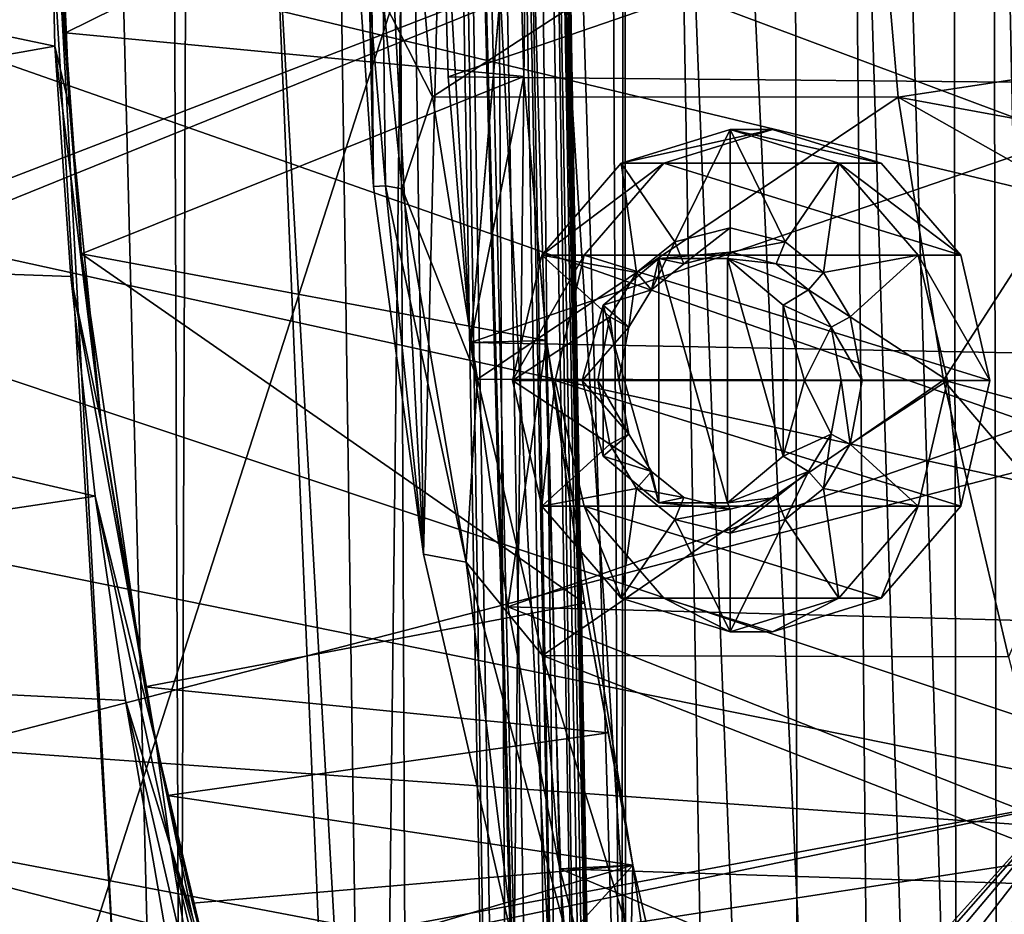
# Model space of a CAD drawing. Header units: metres. Extents: x -1004 to 0, y -708 to 0.
# Tile 69 of 123: x -157 to -71, y -445 to -366. Entities that reach past the tile are written whole.
import ezdxf

# ---------------------------------------------------------------- set-up
doc = ezdxf.new("R2010")
doc.units = ezdxf.units.M

msp = doc.modelspace()

# ---------------------------------------------------------------- linework, layer by layer
at = {"layer": 'top01'}
for points in [[(-63.970272, -143.144623, 1606.939331), (-78.48407, -166.14267, 1606.55957), (-53.598221, -415.729309, 1607.211182)], [(-78.48407, -166.14267, 1606.55957), (-91.46991, -190.642548, 1606.219482), (-54.826065, -419.461243, 1607.179077)], [(-78.48407, -166.14267, 1606.55957), (-54.826065, -419.461243, 1607.179077), (-53.598221, -415.729309, 1607.211182)], [(-91.46991, -190.642548, 1606.219482), (-103.814522, -219.351303, 1605.89624), (-55.368595, -423.352661, 1607.164795)], [(-91.46991, -190.642548, 1606.219482), (-55.368595, -423.352661, 1607.164795), (-54.826065, -419.461243, 1607.179077)], [(-103.814522, -219.351303, 1605.89624), (-111.198296, -240.799545, 1605.702881), (-104.054955, -476.287506, 1605.889893)], [(-103.745293, -477.099335, 1605.898071), (-103.814522, -219.351303, 1605.89624), (-104.054955, -476.287506, 1605.889893)], [(-103.814522, -219.351303, 1605.89624), (-103.745293, -477.099335, 1605.898071), (-55.368595, -423.352661, 1607.164795)], [(-111.198296, -240.799545, 1605.702881), (-117.790649, -265.0625, 1605.530273), (-113.479034, -447.474762, 1605.643188)], [(-104.054955, -476.287506, 1605.889893), (-111.198296, -240.799545, 1605.702881), (-113.479034, -447.474762, 1605.643188)], [(-117.790649, -265.0625, 1605.530273), (-123.170067, -292.843536, 1605.389404), (-121.442284, -413.021118, 1605.43457)], [(-113.479034, -447.474762, 1605.643188), (-117.790649, -265.0625, 1605.530273), (-121.442284, -413.021118, 1605.43457)], [(-121.442284, -413.021118, 1605.43457), (-123.170067, -292.843536, 1605.389404), (-126.336418, -320.642456, 1605.306519)], [(-247.612106, -308.2258, 658.129028), (-250.681519, -337.464691, 658.048645), (-24.654493, -391.579956, 663.967346)], [(-24.654493, -391.579956, 663.967346), (-22.769779, -367.30899, 664.016724), (-247.612106, -308.2258, 658.129028)], [(-22.769779, -367.30899, 664.016724), (-22.442482, -342.967133, 664.025269), (-247.612106, -308.2258, 658.129028)], [(-126.967255, -364.247192, 1605.289917), (-125.82811, -380.796265, 1605.319824), (-126.336418, -320.642456, 1605.306519)], [(-126.336418, -320.642456, 1605.306519), (-125.82811, -380.796265, 1605.319824), (-121.442284, -413.021118, 1605.43457)], [(-250.681519, -337.464691, 658.048645), (-28.080278, -415.631287, 663.877686), (-24.654493, -391.579956, 663.967346)], [(-250.681519, -337.464691, 658.048645), (-250.153427, -366.851563, 658.0625), (-28.080278, -415.631287, 663.877686)], [(-119.937439, -347.690582, 186.274872), (-119.938019, -347.814911, 186.274139), (-119.282143, -371.193939, 187.092911)], [(-113.310814, -347.69223, 249.327927), (-119.937439, -347.690582, 186.274872), (-117.318771, -394.479675, 189.55072)], [(-117.318771, -394.479675, 189.55072), (-119.937439, -347.690582, 186.274872), (-119.282143, -371.193939, 187.092911)], [(-113.310806, -347.807739, 249.327911), (-113.310814, -347.69223, 249.327927), (-117.318771, -394.479675, 189.55072)], [(-250.907043, -348.109894, 628.322754), (-154.228165, -347.804199, 269.239594), (-153.745956, -368.491577, 270.751953)], [(-250.907043, -348.109894, 628.322754), (-153.745956, -368.491577, 270.751953), (-247.970444, -385.279999, 628.322754)], [(-153.208679, -356.110687, 265.623505), (-152.448242, -373.879242, 266.414368), (-154.228165, -347.804199, 269.239594)], [(-154.228165, -347.804199, 269.239594), (-152.448242, -373.879242, 266.414368), (-153.745956, -368.491577, 270.751953)], [(-153.29303, -347.807709, 256.377838), (-113.310806, -347.807739, 249.327911), (-152.82103, -367.322601, 257.013)], [(-152.82103, -367.322601, 257.013), (-153.208679, -356.110687, 265.623505), (-153.29303, -347.807709, 256.377838)], [(-113.310806, -347.807739, 249.327911), (-112.641785, -371.158081, 250.212402), (-152.82103, -367.322601, 257.013)], [(-122.852921, -347.807404, 1557.948486), (-120.662094, -372.930634, 1556.60083), (-124.981094, -364.443451, 1581.813232)], [(-122.852921, -347.807404, 1557.948486), (-82.027725, -347.807404, 1534.378052), (-120.662094, -372.930634, 1556.60083)], [(-82.027725, -347.807404, 1534.378052), (-79.833939, -372.953644, 1533.02832), (-120.662094, -372.930634, 1556.60083)], [(-119.938019, -347.814911, 186.274139), (-51.296959, -347.814911, 179.059677), (-119.282143, -371.193939, 187.092911)], [(-51.296959, -347.814911, 179.059677), (-51.296959, -371.833099, 179.980698), (-119.282143, -371.193939, 187.092911)], [(-117.318771, -394.479675, 189.55072), (-112.641785, -371.158081, 250.212402), (-113.310806, -347.807739, 249.327911)], [(-61.216137, -365.517426, 1522.353882), (-63.337364, -370.464264, 1523.533569), (-82.027725, -347.807404, 1534.378052)], [(-82.027725, -347.807404, 1534.378052), (-63.337364, -370.464264, 1523.533569), (-79.833939, -372.953644, 1533.02832)], [(-152.448242, -373.879242, 266.414368), (-153.208679, -356.110687, 265.623505), (-152.82103, -367.322601, 257.013)], [(-125.82811, -380.796265, 1605.319824), (-126.967255, -364.247192, 1605.289917), (-126.180222, -364.299957, 1594.173584)], [(-125.82811, -380.796265, 1605.319824), (-126.180222, -364.299957, 1594.173584), (-124.781593, -380.751617, 1593.788086)], [(-124.781593, -380.751617, 1593.788086), (-126.180222, -364.299957, 1594.173584), (-124.981094, -364.443451, 1581.813232)], [(-124.981094, -364.443451, 1581.813232), (-120.662094, -372.930634, 1556.60083), (-123.316231, -381.001312, 1581.085083)], [(-124.781593, -380.751617, 1593.788086), (-124.981094, -364.443451, 1581.813232), (-123.316231, -381.001312, 1581.085083)], [(-250.153427, -366.851563, 658.0625), (-33.0121, -439.318085, 663.748535), (-28.080278, -415.631287, 663.877686)], [(-250.153427, -366.851563, 658.0625), (-246.015594, -396.058105, 658.170837), (-33.0121, -439.318085, 663.748535)], [(-152.82103, -367.322601, 257.013), (-112.641785, -371.158081, 250.212402), (-151.405701, -386.70755, 258.910065)], [(-151.405701, -386.70755, 258.910065), (-152.448242, -373.879242, 266.414368), (-152.82103, -367.322601, 257.013)], [(-153.745956, -368.491577, 270.751953), (-152.351944, -388.691772, 275.273865), (-247.970444, -385.279999, 628.322754)], [(-152.448242, -373.879242, 266.414368), (-149.69313, -401.440369, 270.828156), (-153.745956, -368.491577, 270.751953)], [(-153.745956, -368.491577, 270.751953), (-149.69313, -401.440369, 270.828156), (-152.351944, -388.691772, 275.273865)], [(-63.337364, -370.464264, 1523.533569), (-64.734283, -375.746521, 1524.271606), (-79.833939, -372.953644, 1533.02832)], [(-112.641785, -371.158081, 250.212402), (-110.651474, -394.297852, 252.851227), (-151.405701, -386.70755, 258.910065)], [(-119.282143, -371.193939, 187.092911), (-51.296959, -371.833099, 179.980698), (-117.318771, -394.479675, 189.55072)], [(-110.651474, -394.297852, 252.851227), (-112.641785, -371.158081, 250.212402), (-117.318771, -394.479675, 189.55072)], [(-51.296959, -371.833099, 179.980698), (-51.296959, -395.709442, 182.743942), (-117.318771, -394.479675, 189.55072)], [(-120.662094, -372.930634, 1556.60083), (-116.697227, -397.681244, 1553.763672), (-123.316231, -381.001312, 1581.085083)], [(-120.662094, -372.930634, 1556.60083), (-79.833939, -372.953644, 1533.02832), (-116.697227, -397.681244, 1553.763672)], [(-79.833939, -372.953644, 1533.02832), (-75.856339, -397.760834, 1530.181763), (-116.697227, -397.681244, 1553.763672)], [(-79.833939, -372.953644, 1533.02832), (-64.734283, -375.746521, 1524.271606), (-65.201874, -381.235168, 1524.44812)], [(-79.833939, -372.953644, 1533.02832), (-65.201874, -381.235168, 1524.44812), (-75.856339, -397.760834, 1530.181763)], [(-149.69313, -401.440369, 270.828156), (-152.448242, -373.879242, 266.414368), (-151.405701, -386.70755, 258.910065)], [(-121.442284, -413.021118, 1605.43457), (-125.82811, -380.796265, 1605.319824), (-124.781593, -380.751617, 1593.788086)], [(-121.442284, -413.021118, 1605.43457), (-124.781593, -380.751617, 1593.788086), (-117.706451, -413.703888, 1578.631348)], [(-117.706451, -413.703888, 1578.631348), (-124.781593, -380.751617, 1593.788086), (-123.316231, -381.001312, 1581.085083)], [(-123.316231, -381.001312, 1581.085083), (-116.697227, -397.681244, 1553.763672), (-117.706451, -413.703888, 1578.631348)], [(-65.201874, -381.235168, 1524.44812), (-65.024902, -400.696899, 1523.83252), (-75.856339, -397.760834, 1530.181763)], [(-247.970444, -385.279999, 628.322754), (-152.351944, -388.691772, 275.273865), (-150.204941, -407.947205, 282.696869)], [(-247.970444, -385.279999, 628.322754), (-150.204941, -407.947205, 282.696869), (-239.388168, -421.309845, 628.322754)], [(-151.405701, -386.70755, 258.910065), (-110.651474, -394.297852, 252.851227), (-107.341576, -417.300751, 257.258514)], [(-151.405701, -386.70755, 258.910065), (-107.341576, -417.300751, 257.258514), (-145.861877, -424.640717, 266.250824)], [(-145.861877, -424.640717, 266.250824), (-149.69313, -401.440369, 270.828156), (-151.405701, -386.70755, 258.910065)], [(-149.69313, -401.440369, 270.828156), (-144.854385, -429.625793, 279.624756), (-152.351944, -388.691772, 275.273865)], [(-152.351944, -388.691772, 275.273865), (-144.854385, -429.625793, 279.624756), (-150.204941, -407.947205, 282.696869)], [(-114.047913, -417.640411, 193.665176), (-110.651474, -394.297852, 252.851227), (-117.318771, -394.479675, 189.55072)], [(-110.651474, -394.297852, 252.851227), (-114.047913, -417.640411, 193.665176), (-109.477364, -440.584412, 199.45929)], [(-107.341576, -417.300751, 257.258514), (-110.651474, -394.297852, 252.851227), (-103.089058, -440.274384, 259.649841)], [(-103.089058, -440.274384, 259.649841), (-110.651474, -394.297852, 252.851227), (-109.477364, -440.584412, 199.45929)], [(-117.318771, -394.479675, 189.55072), (-51.296959, -395.709442, 182.743942), (-114.047913, -417.640411, 193.665176)], [(-246.015594, -396.058105, 658.170837), (-238.304779, -424.597931, 658.372742), (-33.0121, -439.318085, 663.748535)], [(-51.296959, -395.709442, 182.743942), (-51.296959, -419.300171, 187.347092), (-114.047913, -417.640411, 193.665176)], [(-116.697227, -397.681244, 1553.763672), (-111.021355, -421.900513, 1549.50769), (-117.706451, -413.703888, 1578.631348)], [(-116.697227, -397.681244, 1553.763672), (-75.856339, -397.760834, 1530.181763), (-111.021355, -421.900513, 1549.50769)], [(-75.856339, -397.760834, 1530.181763), (-70.16272, -422.023407, 1525.911865), (-111.021355, -421.900513, 1549.50769)], [(-75.856339, -397.760834, 1530.181763), (-65.024902, -400.696899, 1523.83252), (-65.045509, -410.426819, 1523.481567)], [(-75.856339, -397.760834, 1530.181763), (-65.045509, -410.426819, 1523.481567), (-70.16272, -422.023407, 1525.911865)], [(-144.854385, -429.625793, 279.624756), (-149.69313, -401.440369, 270.828156), (-145.861877, -424.640717, 266.250824)], [(-150.204941, -407.947205, 282.696869), (-147.564026, -425.838593, 292.865753), (-239.388168, -421.309845, 628.322754)], [(-144.854385, -429.625793, 279.624756), (-143.641052, -438.536133, 290.942047), (-150.204941, -407.947205, 282.696869)], [(-150.204941, -407.947205, 282.696869), (-143.641052, -438.536133, 290.942047), (-147.564026, -425.838593, 292.865753)], [(-113.479034, -447.474762, 1605.643188), (-121.442284, -413.021118, 1605.43457), (-117.706451, -413.703888, 1578.631348)], [(-117.706451, -413.703888, 1578.631348), (-111.021355, -421.900513, 1549.50769), (-109.117142, -445.571533, 1574.934448)], [(-113.479034, -447.474762, 1605.643188), (-117.706451, -413.703888, 1578.631348), (-109.117142, -445.571533, 1574.934448)], [(-107.341576, -417.300751, 257.258514), (-105.246155, -428.673492, 259.723877), (-145.861877, -424.640717, 266.250824)], [(-114.047913, -417.640411, 193.665176), (-51.296959, -419.300171, 187.347092), (-51.296959, -442.459412, 193.778091)], [(-114.047913, -417.640411, 193.665176), (-51.296959, -442.459412, 193.778091), (-109.477364, -440.584412, 199.45929)], [(-105.246155, -428.673492, 259.723877), (-107.341576, -417.300751, 257.258514), (-103.089058, -440.274384, 259.649841)], [(-239.388168, -421.309845, 628.322754), (-147.564026, -425.838593, 292.865753), (-144.11264, -445.730316, 309.173157)], [(-239.388168, -421.309845, 628.322754), (-144.11264, -445.730316, 309.173157), (-225.579773, -455.160736, 628.322754)], [(-111.021355, -421.900513, 1549.50769), (-70.16272, -422.023407, 1525.911865), (-65.591461, -439.605225, 1522.288574)], [(-111.021355, -421.900513, 1549.50769), (-65.591461, -439.605225, 1522.288574), (-103.711601, -445.449646, 1543.920166)], [(-111.021355, -421.900513, 1549.50769), (-103.711601, -445.449646, 1543.920166), (-109.117142, -445.571533, 1574.934448)], [(-55.368595, -423.352661, 1607.164795), (-103.745293, -477.099335, 1605.898071), (-103.437996, -477.943665, 1605.906128)], [(-103.437996, -477.943665, 1605.906128), (-102.816711, -479.630585, 1605.922363), (-55.368595, -423.352661, 1607.164795)], [(-102.816711, -479.630585, 1605.922363), (-101.585518, -483.008575, 1605.95459), (-55.368595, -423.352661, 1607.164795)], [(-55.368595, -423.352661, 1607.164795), (-101.585518, -483.008575, 1605.95459), (-99.176605, -489.783844, 1606.0177)], [(-55.368595, -423.352661, 1607.164795), (-99.176605, -489.783844, 1606.0177), (-57.38377, -455.741364, 1607.112061)], [(-33.0121, -439.318085, 663.748535), (-238.304779, -424.597931, 658.372742), (-39.397236, -462.502289, 663.581299)], [(-238.304779, -424.597931, 658.372742), (-227.023682, -452.221436, 658.668152), (-39.397236, -462.502289, 663.581299)], [(-145.861877, -424.640717, 266.250824), (-105.246155, -428.673492, 259.723877), (-143.881317, -434.156342, 267.066833)], [(-143.881317, -434.156342, 267.066833), (-144.854385, -429.625793, 279.624756), (-145.861877, -424.640717, 266.250824)], [(-143.641052, -438.536133, 290.942047), (-141.01619, -454.103882, 308.555969), (-147.564026, -425.838593, 292.865753)], [(-147.564026, -425.838593, 292.865753), (-141.01619, -454.103882, 308.555969), (-144.11264, -445.730316, 309.173157)], [(-105.246155, -428.673492, 259.723877), (-103.089058, -440.274384, 259.649841), (-143.881317, -434.156342, 267.066833)], [(-143.641052, -438.536133, 290.942047), (-144.854385, -429.625793, 279.624756), (-141.67865, -444.794342, 290.134369)], [(-144.854385, -429.625793, 279.624756), (-139.751831, -451.093201, 289.616913), (-141.67865, -444.794342, 290.134369)], [(-139.751831, -451.093201, 289.616913), (-144.854385, -429.625793, 279.624756), (-139.751831, -451.093201, 277.234894)], [(-144.854385, -429.625793, 279.624756), (-143.881317, -434.156342, 267.066833), (-139.751831, -451.093201, 277.234894)], [(-143.881317, -434.156342, 267.066833), (-103.089058, -440.274384, 259.649841), (-141.672424, -443.611786, 266.11142)], [(-139.751831, -451.093201, 277.234894), (-143.881317, -434.156342, 267.066833), (-141.672424, -443.611786, 266.11142)], [(-141.01619, -454.103882, 308.555969), (-143.641052, -438.536133, 290.942047), (-140.755569, -450.812286, 298.972168)], [(-140.755569, -450.812286, 298.972168), (-143.641052, -438.536133, 290.942047), (-138.13472, -457.999481, 298.369324)], [(-143.641052, -438.536133, 290.942047), (-141.67865, -444.794342, 290.134369), (-138.13472, -457.999481, 298.369324)], [(-65.591461, -439.605225, 1522.288574), (-66.407211, -459.040527, 1521.412109), (-103.711601, -445.449646, 1543.920166)], [(-103.089058, -440.274384, 259.649841), (-139.751831, -451.093201, 264.852875), (-141.672424, -443.611786, 266.11142)], [(-139.751831, -451.093201, 264.852875), (-103.089058, -440.274384, 259.649841), (-132.867874, -472.911743, 260.62207)], [(-103.089058, -440.274384, 259.649841), (-92.572594, -485.640137, 251.46524), (-132.867874, -472.911743, 260.62207)], [(-103.089058, -440.274384, 259.649841), (-109.477364, -440.584412, 199.45929), (-103.612221, -463.250519, 206.974854)], [(-51.296959, -442.459412, 193.778091), (-51.296959, -465.041748, 202.008636), (-109.477364, -440.584412, 199.45929)], [(-109.477364, -440.584412, 199.45929), (-51.296959, -465.041748, 202.008636), (-103.612221, -463.250519, 206.974854)], [(-96.513596, -485.414246, 216.199951), (-103.089058, -440.274384, 259.649841), (-103.612221, -463.250519, 206.974854)], [(-92.572594, -485.640137, 251.46524), (-103.089058, -440.274384, 259.649841), (-96.513596, -485.414246, 216.199951)], [(-141.672424, -443.611786, 266.11142), (-139.751831, -451.093201, 264.852875), (-139.751831, -451.093201, 277.234894)]]:
    msp.add_3dface(points, dxfattribs=at)
at = {"layer": 'top0123410'}
for points in [[(-61.497997, -80.844612, 2094.340576), (-71.917648, -108.310623, 2112.649414), (-62.438725, -629.733337, 2096.331055)], [(-75.315742, -113.109207, 2112.361572), (-64.764374, -86.017784, 2094.30249), (-64.493912, -628.053528, 2093.727783)], [(-71.917648, -108.310623, 2112.649414), (-85.591209, -133.342072, 2129.335449), (-70.910439, -616.819275, 2111.159668)], [(-71.917648, -108.310623, 2112.649414), (-70.910439, -616.819275, 2111.159668), (-62.438725, -629.733337, 2096.331055)], [(-89.123558, -137.687225, 2128.745361), (-75.315742, -113.109207, 2112.361572), (-74.528259, -612.724854, 2111.231445)], [(-74.528259, -612.724854, 2111.231445), (-75.315742, -113.109207, 2112.361572), (-64.493912, -628.053528, 2093.727783)], [(-85.591209, -133.342072, 2129.335449), (-102.249931, -155.053757, 2143.80835), (-81.185715, -603.50061, 2124.563965)], [(-85.591209, -133.342072, 2129.335449), (-81.185715, -603.50061, 2124.563965), (-70.910439, -616.819275, 2111.159668)], [(-105.679428, -158.615219, 2142.695801), (-89.123558, -137.687225, 2128.745361), (-88.515694, -595.288635, 2128.133789)], [(-88.515694, -595.288635, 2128.133789), (-89.123558, -137.687225, 2128.745361), (-74.528259, -612.724854, 2111.231445)], [(-102.249931, -155.053757, 2143.80835), (-121.211586, -172.413788, 2155.380371), (-94.749847, -588.380432, 2137.897949)], [(-102.249931, -155.053757, 2143.80835), (-94.749847, -588.380432, 2137.897949), (-81.185715, -603.50061, 2124.563965)], [(-124.236923, -175.058105, 2153.656738), (-105.679428, -158.615219, 2142.695801), (-103.835175, -579.368164, 2141.365967)], [(-103.835175, -579.368164, 2141.365967), (-105.679428, -158.615219, 2142.695801), (-88.515694, -595.288635, 2128.133789)], [(-121.211586, -172.413788, 2155.380371), (-131.326569, -179.270859, 2159.951416), (-125.750549, -561.631348, 2157.554688)], [(-110.421417, -573.584229, 2149.328857), (-121.211586, -172.413788, 2155.380371), (-125.750549, -561.631348, 2157.554688)], [(-121.211586, -172.413788, 2155.380371), (-110.421417, -573.584229, 2149.328857), (-94.749847, -588.380432, 2137.897949)], [(-143.919922, -186.589508, 2161.343506), (-124.236923, -175.058105, 2153.656738), (-122.587112, -563.486084, 2152.842285)], [(-122.587112, -563.486084, 2152.842285), (-124.236923, -175.058105, 2153.656738), (-103.835175, -579.368164, 2141.365967)], [(-125.750549, -561.631348, 2157.554688), (-131.326569, -179.270859, 2159.951416), (-141.638123, -184.808121, 2163.642578)], [(-141.638123, -184.808121, 2163.642578), (-152.157379, -189.080948, 2166.490723), (-142.989136, -551.227539, 2164.058594)], [(-125.750549, -561.631348, 2157.554688), (-141.638123, -184.808121, 2163.642578), (-142.989136, -551.227539, 2164.058594)], [(-163.849121, -193.211304, 2165.757568), (-143.919922, -186.589508, 2161.343506), (-142.542007, -550.832275, 2160.918945)], [(-142.542007, -550.832275, 2160.918945), (-143.919922, -186.589508, 2161.343506), (-122.587112, -563.486084, 2152.842285)], [(-142.989136, -551.227539, 2164.058594), (-152.157379, -189.080948, 2166.490723), (-162.64212, -192.050552, 2168.470215)], [(-142.989136, -551.227539, 2164.058594), (-162.64212, -192.050552, 2168.470215), (-162.307678, -543.68689, 2168.419922)], [(-162.912491, -542.769653, 2165.619629), (-163.849121, -193.211304, 2165.757568), (-142.542007, -550.832275, 2160.918945)]]:
    msp.add_3dface(points, dxfattribs=at)
at = {"layer": 'top0123414'}
for points in [[(-110.724922, -557.434387, 1635.92395), (-117.705887, -157.495331, 1635.92395), (-121.535522, -157.56218, 1632.709961)], [(-121.535522, -157.56218, 1632.709961), (-120.667419, -157.547028, 1627.786011), (-114.554565, -557.501282, 1632.709961)], [(-114.554565, -557.501282, 1632.709961), (-110.724922, -557.434387, 1635.92395), (-121.535522, -157.56218, 1632.709961)], [(-120.667419, -157.547028, 1627.786011), (-115.969666, -157.465027, 1626.075806), (-113.686455, -557.486084, 1627.786011)], [(-120.667419, -157.547028, 1627.786011), (-113.686455, -557.486084, 1627.786011), (-114.554565, -557.501282, 1632.709961)], [(-106.027176, -557.352417, 1634.213867), (-113.008141, -157.413345, 1634.213867), (-117.705887, -157.495331, 1635.92395)], [(-110.724922, -557.434387, 1635.92395), (-106.027176, -557.352417, 1634.213867), (-117.705887, -157.495331, 1635.92395)], [(-115.969666, -157.465027, 1626.075806), (-108.988708, -557.404114, 1626.075806), (-113.686455, -557.486084, 1627.786011)], [(-115.969666, -157.465027, 1626.075806), (-114.377312, -217.446381, 1626.203857), (-109.490639, -497.403717, 1626.203857)], [(-115.969666, -157.465027, 1626.075806), (-109.490639, -497.403717, 1626.203857), (-108.988708, -557.404114, 1626.075806)], [(-105.159065, -557.33728, 1629.289795), (-112.14003, -157.398193, 1629.289795), (-113.008141, -157.413345, 1634.213867)], [(-106.027176, -557.352417, 1634.213867), (-105.159065, -557.33728, 1629.289795), (-113.008141, -157.413345, 1634.213867)], [(-112.14003, -157.398193, 1629.289795), (-105.159065, -557.33728, 1629.289795), (-111.313599, -217.392899, 1628.775024)], [(-114.377312, -217.446381, 1626.203857), (-112.542305, -219.414612, 1627.169678), (-109.490639, -497.403717, 1626.203857)], [(-111.313599, -217.392899, 1628.775024), (-106.426926, -497.35025, 1628.775024), (-111.600426, -218.811829, 1628.235474)], [(-105.159065, -557.33728, 1629.289795), (-106.426926, -497.35025, 1628.775024), (-111.313599, -217.392899, 1628.775024)], [(-112.542305, -219.414612, 1627.169678), (-111.600426, -218.811829, 1628.235474), (-107.725426, -495.37262, 1627.169678)], [(-107.725426, -495.37262, 1627.169678), (-111.600426, -218.811829, 1628.235474), (-106.762985, -495.942108, 1628.235474)], [(-111.600426, -218.811829, 1628.235474), (-106.426926, -497.35025, 1628.775024), (-106.762985, -495.942108, 1628.235474)], [(-109.490639, -497.403717, 1626.203857), (-112.542305, -219.414612, 1627.169678), (-107.725426, -495.37262, 1627.169678)]]:
    msp.add_3dface(points, dxfattribs=at)
at = {"layer": 'top0123431'}
for points in [[(-94.57534, -375.807404, 1532.390869), (-99.405807, -385.645966, 1535.179688), (-104.101616, -378.754852, 1537.890869)], [(-100.379082, -378.754852, 1544.338501), (-90.852798, -375.807404, 1538.838501), (-104.101616, -378.754852, 1537.890869)], [(-90.852798, -375.807404, 1538.838501), (-94.57534, -375.807404, 1532.390869), (-104.101616, -378.754852, 1537.890869)], [(-100.379082, -378.754852, 1544.338501), (-81.326515, -378.754852, 1533.338501), (-90.852798, -375.807404, 1538.838501)], [(-94.57534, -384.427856, 1532.390869), (-99.405807, -385.645966, 1535.179688), (-94.57534, -375.807404, 1532.390869)], [(-89.744865, -385.645966, 1529.601929), (-94.57534, -384.427856, 1532.390869), (-94.57534, -375.807404, 1532.390869)], [(-94.57534, -375.807404, 1532.390869), (-85.049057, -378.754852, 1526.890869), (-89.744865, -385.645966, 1529.601929)], [(-90.852798, -375.807404, 1538.838501), (-81.326515, -378.754852, 1533.338501), (-94.57534, -375.807404, 1532.390869)], [(-81.326515, -378.754852, 1533.338501), (-85.049057, -378.754852, 1526.890869), (-94.57534, -375.807404, 1532.390869)], [(-104.101616, -378.754852, 1537.890869), (-102.768593, -388.346649, 1537.121216), (-111.07534, -386.807404, 1541.917114)], [(-107.352798, -386.807404, 1548.364746), (-100.379082, -378.754852, 1544.338501), (-111.07534, -386.807404, 1541.917114)], [(-100.379082, -378.754852, 1544.338501), (-104.101616, -378.754852, 1537.890869), (-111.07534, -386.807404, 1541.917114)], [(-107.352798, -386.807404, 1548.364746), (-74.352798, -386.807404, 1529.312134), (-100.379082, -378.754852, 1544.338501)], [(-99.405807, -385.645966, 1535.179688), (-102.768593, -388.346649, 1537.121216), (-104.101616, -378.754852, 1537.890869)], [(-74.352798, -386.807404, 1529.312134), (-81.326515, -378.754852, 1533.338501), (-100.379082, -378.754852, 1544.338501)], [(-85.049057, -378.754852, 1526.890869), (-86.38208, -388.346649, 1527.6604), (-89.744865, -385.645966, 1529.601929)], [(-85.049057, -378.754852, 1526.890869), (-78.075333, -386.807404, 1522.864502), (-86.38208, -388.346649, 1527.6604)], [(-81.326515, -378.754852, 1533.338501), (-74.352798, -386.807404, 1529.312134), (-85.049057, -378.754852, 1526.890869)], [(-74.352798, -386.807404, 1529.312134), (-78.075333, -386.807404, 1522.864502), (-85.049057, -378.754852, 1526.890869)], [(-99.405807, -385.645966, 1535.179688), (-94.57534, -384.427856, 1532.390869), (-98.62767, -387.571808, 1534.730469)], [(-94.57534, -384.427856, 1532.390869), (-94.575325, -386.552948, 1532.390869), (-98.62767, -387.571808, 1534.730469)], [(-94.57534, -384.427856, 1532.390869), (-89.744865, -385.645966, 1529.601929), (-94.575325, -386.552948, 1532.390869)], [(-102.768593, -388.346649, 1537.121216), (-99.405807, -385.645966, 1535.179688), (-101.467232, -389.849304, 1536.369873)], [(-99.405807, -385.645966, 1535.179688), (-98.62767, -387.571808, 1534.730469), (-101.467232, -389.849304, 1536.369873)], [(-89.744865, -385.645966, 1529.601929), (-90.52298, -387.571808, 1530.05127), (-94.575325, -386.552948, 1532.390869)], [(-89.744865, -385.645966, 1529.601929), (-86.38208, -388.346649, 1527.6604), (-90.52298, -387.571808, 1530.05127)], [(-98.62767, -387.571808, 1534.730469), (-94.575325, -386.552948, 1532.390869), (-100.814034, -387.108795, 1528.537476)], [(-100.814034, -387.108795, 1528.537476), (-94.575325, -386.552948, 1532.390869), (-94.793098, -387.108795, 1525.061279)], [(-94.575325, -386.552948, 1532.390869), (-90.52298, -387.571808, 1530.05127), (-94.793098, -387.108795, 1525.061279)], [(-111.07534, -386.807404, 1541.917114), (-105.107452, -392.229645, 1538.471558), (-113.627899, -397.807404, 1543.390869)], [(-109.905365, -397.807404, 1549.838501), (-107.352798, -386.807404, 1548.364746), (-113.627899, -397.807404, 1543.390869)], [(-107.352798, -386.807404, 1548.364746), (-111.07534, -386.807404, 1541.917114), (-113.627899, -397.807404, 1543.390869)], [(-102.768593, -388.346649, 1537.121216), (-105.107452, -392.229645, 1538.471558), (-111.07534, -386.807404, 1541.917114)], [(-109.905365, -397.807404, 1549.838501), (-71.80024, -397.807404, 1527.838501), (-107.352798, -386.807404, 1548.364746)], [(-71.80024, -397.807404, 1527.838501), (-74.352798, -386.807404, 1529.312134), (-107.352798, -386.807404, 1548.364746)], [(-101.467232, -389.849304, 1536.369873), (-100.814034, -387.108795, 1528.537476), (-105.685074, -391.195282, 1531.349731)], [(-105.685074, -391.195282, 1531.349731), (-100.814034, -387.108795, 1528.537476), (-100.814034, -408.506012, 1528.537476)], [(-101.467232, -389.849304, 1536.369873), (-98.62767, -387.571808, 1534.730469), (-100.814034, -387.108795, 1528.537476)], [(-100.814034, -387.108795, 1528.537476), (-94.793098, -408.506012, 1525.061279), (-100.814034, -408.506012, 1528.537476)], [(-100.814034, -387.108795, 1528.537476), (-94.793098, -387.108795, 1525.061279), (-94.793098, -408.506012, 1525.061279)], [(-94.793098, -387.108795, 1525.061279), (-90.52298, -387.571808, 1530.05127), (-87.683411, -389.849304, 1528.411743)], [(-94.793098, -387.108795, 1525.061279), (-87.683411, -389.849304, 1528.411743), (-89.922058, -391.195282, 1522.249023)], [(-94.793098, -387.108795, 1525.061279), (-89.922058, -404.419495, 1522.249023), (-94.793098, -408.506012, 1525.061279)], [(-94.793098, -387.108795, 1525.061279), (-89.922058, -391.195282, 1522.249023), (-89.922058, -404.419495, 1522.249023)], [(-78.075333, -386.807404, 1522.864502), (-84.043221, -392.229645, 1526.310059), (-86.38208, -388.346649, 1527.6604)], [(-78.075333, -386.807404, 1522.864502), (-75.522774, -397.807404, 1521.390869), (-84.043221, -392.229645, 1526.310059)], [(-74.352798, -386.807404, 1529.312134), (-71.80024, -397.807404, 1527.838501), (-78.075333, -386.807404, 1522.864502)], [(-71.80024, -397.807404, 1527.838501), (-75.522774, -397.807404, 1521.390869), (-78.075333, -386.807404, 1522.864502)], [(-86.38208, -388.346649, 1527.6604), (-87.683411, -389.849304, 1528.411743), (-90.52298, -387.571808, 1530.05127)], [(-105.107452, -392.229645, 1538.471558), (-102.768593, -388.346649, 1537.121216), (-103.439598, -393.128143, 1537.508667)], [(-102.768593, -388.346649, 1537.121216), (-101.467232, -389.849304, 1536.369873), (-103.439598, -393.128143, 1537.508667)], [(-86.38208, -388.346649, 1527.6604), (-84.043221, -392.229645, 1526.310059), (-87.683411, -389.849304, 1528.411743)], [(-103.439598, -393.128143, 1537.508667), (-101.467232, -389.849304, 1536.369873), (-105.685074, -391.195282, 1531.349731)], [(-87.683411, -389.849304, 1528.411743), (-85.711044, -393.128143, 1527.273071), (-89.922058, -391.195282, 1522.249023)], [(-84.043221, -392.229645, 1526.310059), (-85.711044, -393.128143, 1527.273071), (-87.683411, -389.849304, 1528.411743)], [(-103.439598, -393.128143, 1537.508667), (-105.685074, -391.195282, 1531.349731), (-107.545647, -397.807404, 1532.42395)], [(-107.545647, -397.807404, 1532.42395), (-105.685074, -391.195282, 1531.349731), (-105.685074, -404.419495, 1531.349731)], [(-105.685074, -391.195282, 1531.349731), (-100.814034, -408.506012, 1528.537476), (-105.685074, -404.419495, 1531.349731)], [(-89.922058, -391.195282, 1522.249023), (-85.711044, -393.128143, 1527.273071), (-88.056931, -397.807404, 1521.172119)], [(-89.922058, -391.195282, 1522.249023), (-88.056931, -397.807404, 1521.172119), (-89.922058, -404.419495, 1522.249023)], [(-105.107452, -392.229645, 1538.471558), (-106.162354, -397.807404, 1539.080566), (-113.627899, -397.807404, 1543.390869)], [(-106.162354, -397.807404, 1539.080566), (-105.107452, -392.229645, 1538.471558), (-104.32196, -397.807404, 1538.018066)], [(-105.107452, -392.229645, 1538.471558), (-103.439598, -393.128143, 1537.508667), (-104.32196, -397.807404, 1538.018066)], [(-84.043221, -392.229645, 1526.310059), (-82.988319, -397.807404, 1525.70105), (-85.711044, -393.128143, 1527.273071)], [(-75.522774, -397.807404, 1521.390869), (-82.988319, -397.807404, 1525.70105), (-84.043221, -392.229645, 1526.310059)], [(-104.32196, -397.807404, 1538.018066), (-103.439598, -393.128143, 1537.508667), (-107.545647, -397.807404, 1532.42395)], [(-85.711044, -393.128143, 1527.273071), (-84.82869, -397.807404, 1526.763672), (-88.056931, -397.807404, 1521.172119)], [(-82.988319, -397.807404, 1525.70105), (-84.82869, -397.807404, 1526.763672), (-85.711044, -393.128143, 1527.273071)], [(-113.627899, -397.807404, 1543.390869), (-106.162354, -397.807404, 1539.080566), (-105.107452, -403.385162, 1538.471558)], [(-111.07534, -408.807404, 1541.917114), (-113.627899, -397.807404, 1543.390869), (-105.107452, -403.385162, 1538.471558)], [(-113.627899, -397.807404, 1543.390869), (-111.07534, -408.807404, 1541.917114), (-109.905365, -397.807404, 1549.838501)], [(-111.07534, -408.807404, 1541.917114), (-107.352798, -408.807404, 1548.364746), (-109.905365, -397.807404, 1549.838501)], [(-107.352798, -408.807404, 1548.364746), (-74.352798, -408.807404, 1529.312134), (-109.905365, -397.807404, 1549.838501)], [(-74.352798, -408.807404, 1529.312134), (-71.80024, -397.807404, 1527.838501), (-109.905365, -397.807404, 1549.838501)], [(-104.32196, -397.807404, 1538.018066), (-107.545647, -397.807404, 1532.42395), (-103.439598, -402.486633, 1537.508667)], [(-107.545647, -397.807404, 1532.42395), (-105.685074, -404.419495, 1531.349731), (-103.439598, -402.486633, 1537.508667)], [(-104.32196, -397.807404, 1538.018066), (-103.439598, -402.486633, 1537.508667), (-106.162354, -397.807404, 1539.080566)], [(-103.439598, -402.486633, 1537.508667), (-105.107452, -403.385162, 1538.471558), (-106.162354, -397.807404, 1539.080566)], [(-89.922058, -404.419495, 1522.249023), (-88.056931, -397.807404, 1521.172119), (-85.711044, -402.486633, 1527.273071)], [(-85.711044, -402.486633, 1527.273071), (-88.056931, -397.807404, 1521.172119), (-84.82869, -397.807404, 1526.763672)], [(-85.711044, -402.486633, 1527.273071), (-84.82869, -397.807404, 1526.763672), (-84.043221, -403.385162, 1526.310059)], [(-84.82869, -397.807404, 1526.763672), (-82.988319, -397.807404, 1525.70105), (-84.043221, -403.385162, 1526.310059)], [(-82.988319, -397.807404, 1525.70105), (-75.522774, -397.807404, 1521.390869), (-84.043221, -403.385162, 1526.310059)], [(-75.522774, -397.807404, 1521.390869), (-78.075333, -408.807404, 1522.864502), (-84.043221, -403.385162, 1526.310059)], [(-78.075333, -408.807404, 1522.864502), (-75.522774, -397.807404, 1521.390869), (-74.352798, -408.807404, 1529.312134)], [(-75.522774, -397.807404, 1521.390869), (-71.80024, -397.807404, 1527.838501), (-74.352798, -408.807404, 1529.312134)], [(-103.439598, -402.486633, 1537.508667), (-105.685074, -404.419495, 1531.349731), (-101.467232, -405.765503, 1536.369873)], [(-103.439598, -402.486633, 1537.508667), (-101.467232, -405.765503, 1536.369873), (-105.107452, -403.385162, 1538.471558)], [(-87.683411, -405.765503, 1528.411743), (-89.922058, -404.419495, 1522.249023), (-85.711044, -402.486633, 1527.273071)], [(-87.683411, -405.765503, 1528.411743), (-85.711044, -402.486633, 1527.273071), (-86.38208, -407.268158, 1527.6604)], [(-85.711044, -402.486633, 1527.273071), (-84.043221, -403.385162, 1526.310059), (-86.38208, -407.268158, 1527.6604)], [(-111.07534, -408.807404, 1541.917114), (-105.107452, -403.385162, 1538.471558), (-102.768593, -407.268158, 1537.121216)], [(-101.467232, -405.765503, 1536.369873), (-102.768593, -407.268158, 1537.121216), (-105.107452, -403.385162, 1538.471558)], [(-84.043221, -403.385162, 1526.310059), (-78.075333, -408.807404, 1522.864502), (-86.38208, -407.268158, 1527.6604)], [(-105.685074, -404.419495, 1531.349731), (-100.814034, -408.506012, 1528.537476), (-101.467232, -405.765503, 1536.369873)], [(-94.793098, -408.506012, 1525.061279), (-89.922058, -404.419495, 1522.249023), (-87.683411, -405.765503, 1528.411743)], [(-101.467232, -405.765503, 1536.369873), (-98.62767, -408.042999, 1534.730469), (-102.768593, -407.268158, 1537.121216)], [(-101.467232, -405.765503, 1536.369873), (-100.814034, -408.506012, 1528.537476), (-98.62767, -408.042999, 1534.730469)], [(-90.52298, -408.042999, 1530.05127), (-94.793098, -408.506012, 1525.061279), (-87.683411, -405.765503, 1528.411743)], [(-90.52298, -408.042999, 1530.05127), (-87.683411, -405.765503, 1528.411743), (-89.744865, -409.968842, 1529.601929)], [(-87.683411, -405.765503, 1528.411743), (-86.38208, -407.268158, 1527.6604), (-89.744865, -409.968842, 1529.601929)], [(-104.101616, -416.859955, 1537.890869), (-111.07534, -408.807404, 1541.917114), (-102.768593, -407.268158, 1537.121216)], [(-104.101616, -416.859955, 1537.890869), (-102.768593, -407.268158, 1537.121216), (-99.405807, -409.968842, 1535.179688)], [(-98.62767, -408.042999, 1534.730469), (-99.405807, -409.968842, 1535.179688), (-102.768593, -407.268158, 1537.121216)], [(-86.38208, -407.268158, 1527.6604), (-85.049057, -416.859955, 1526.890869), (-89.744865, -409.968842, 1529.601929)], [(-78.075333, -408.807404, 1522.864502), (-85.049057, -416.859955, 1526.890869), (-86.38208, -407.268158, 1527.6604)], [(-100.814034, -408.506012, 1528.537476), (-94.575325, -409.061859, 1532.390869), (-98.62767, -408.042999, 1534.730469)], [(-98.62767, -408.042999, 1534.730469), (-94.575325, -409.061859, 1532.390869), (-99.405807, -409.968842, 1535.179688)], [(-94.793098, -408.506012, 1525.061279), (-90.52298, -408.042999, 1530.05127), (-94.575325, -409.061859, 1532.390869)], [(-94.575325, -409.061859, 1532.390869), (-90.52298, -408.042999, 1530.05127), (-94.57534, -411.18692, 1532.390869)], [(-90.52298, -408.042999, 1530.05127), (-89.744865, -409.968842, 1529.601929), (-94.57534, -411.18692, 1532.390869)], [(-111.07534, -408.807404, 1541.917114), (-104.101616, -416.859955, 1537.890869), (-107.352798, -408.807404, 1548.364746)], [(-104.101616, -416.859955, 1537.890869), (-100.379082, -416.859955, 1544.338501), (-107.352798, -408.807404, 1548.364746)], [(-100.379082, -416.859955, 1544.338501), (-81.326515, -416.859955, 1533.338501), (-107.352798, -408.807404, 1548.364746)], [(-81.326515, -416.859955, 1533.338501), (-74.352798, -408.807404, 1529.312134), (-107.352798, -408.807404, 1548.364746)], [(-100.814034, -408.506012, 1528.537476), (-94.793098, -408.506012, 1525.061279), (-94.575325, -409.061859, 1532.390869)], [(-85.049057, -416.859955, 1526.890869), (-78.075333, -408.807404, 1522.864502), (-81.326515, -416.859955, 1533.338501)], [(-78.075333, -408.807404, 1522.864502), (-74.352798, -408.807404, 1529.312134), (-81.326515, -416.859955, 1533.338501)], [(-94.575325, -409.061859, 1532.390869), (-94.57534, -411.18692, 1532.390869), (-99.405807, -409.968842, 1535.179688)], [(-94.57534, -419.807404, 1532.390869), (-104.101616, -416.859955, 1537.890869), (-99.405807, -409.968842, 1535.179688)], [(-94.57534, -419.807404, 1532.390869), (-99.405807, -409.968842, 1535.179688), (-94.57534, -411.18692, 1532.390869)], [(-85.049057, -416.859955, 1526.890869), (-94.57534, -419.807404, 1532.390869), (-89.744865, -409.968842, 1529.601929)], [(-89.744865, -409.968842, 1529.601929), (-94.57534, -419.807404, 1532.390869), (-94.57534, -411.18692, 1532.390869)], [(-104.101616, -416.859955, 1537.890869), (-94.57534, -419.807404, 1532.390869), (-100.379082, -416.859955, 1544.338501)], [(-94.57534, -419.807404, 1532.390869), (-90.852798, -419.807404, 1538.838501), (-100.379082, -416.859955, 1544.338501)], [(-100.379082, -416.859955, 1544.338501), (-90.852798, -419.807404, 1538.838501), (-81.326515, -416.859955, 1533.338501)], [(-94.57534, -419.807404, 1532.390869), (-85.049057, -416.859955, 1526.890869), (-90.852798, -419.807404, 1538.838501)], [(-85.049057, -416.859955, 1526.890869), (-81.326515, -416.859955, 1533.338501), (-90.852798, -419.807404, 1538.838501)]]:
    msp.add_3dface(points, dxfattribs=at)
at = {"layer": 'top0123459'}
for points in [[(-10, -10, 90), (-787.024658, -653.266907, 90), (-994.049377, -10, 90)], [(-217.024689, -653.266907, 90), (-787.024658, -653.266907, 90), (-10, -10, 90)], [(-10.00001, -694.05426, 90), (-217.024689, -653.266907, 90), (-10, -10, 90)], [(-489.911804, -508.234253, 109.466858), (-59.186478, -280.118256, 113.448639), (-406.116364, -74.810768, 117.032295)], [(-58.259861, -341.679413, 112.374084), (-59.186478, -280.118256, 113.448639), (-489.911804, -508.234253, 109.466858)], [(-477.822876, -511.707336, 109.406235), (-58.259861, -341.679413, 112.374084), (-489.911804, -508.234253, 109.466858)], [(-477.822876, -511.707336, 109.406235), (-59.563019, -403.233765, 111.299652), (-58.259861, -341.679413, 112.374084)], [(-61.050343, -433.983154, 110.762917), (-59.563019, -403.233765, 111.299652), (-477.822876, -511.707336, 109.406235)], [(-466.023346, -517.788696, 109.300079), (-61.050343, -433.983154, 110.762917), (-477.822876, -511.707336, 109.406235)], [(-466.023346, -517.788696, 109.300079), (-63.094246, -464.700592, 110.226746), (-61.050343, -433.983154, 110.762917)]]:
    msp.add_3dface(points, dxfattribs=at)

doc.saveas('drawing.dxf')
